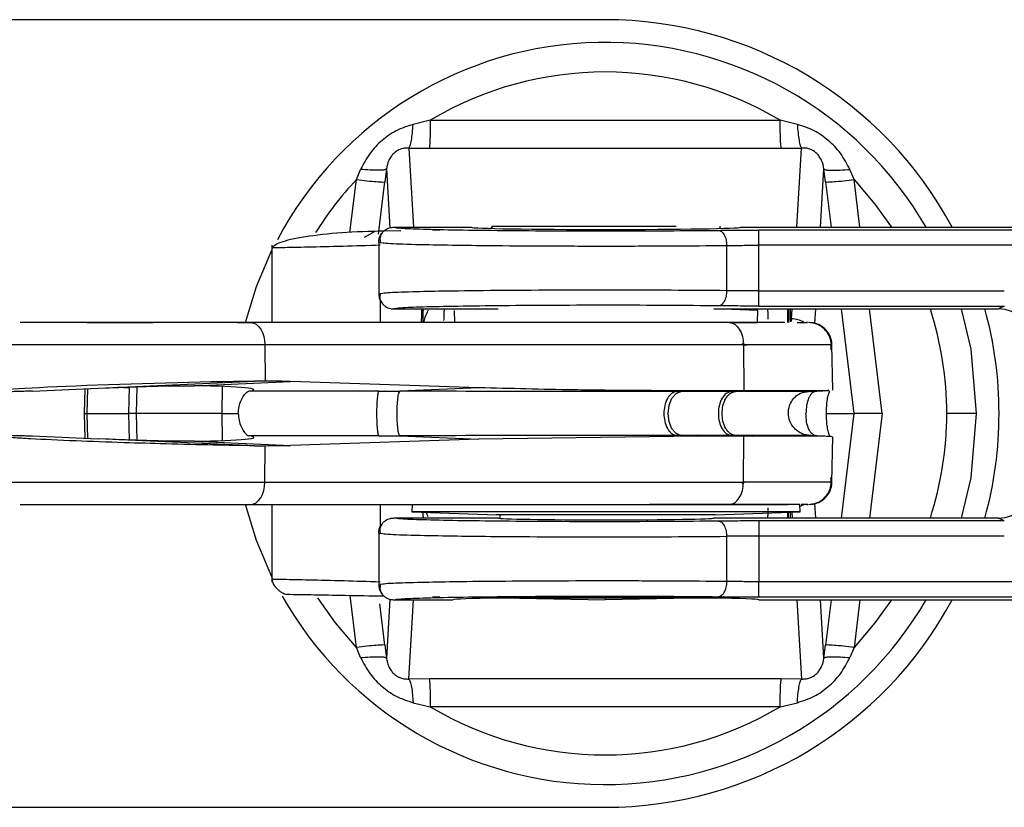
# Model space of a CAD drawing. Header units: millimetres. Extents: x 112 to 948, y 71 to 800.
# Tile 3 of 8: x 341 to 373, y 111 to 137. Entities that reach past the tile are written whole.
import ezdxf

# ---------------------------------------------------------------- set-up
doc = ezdxf.new("R2010")
doc.units = ezdxf.units.MM
doc.header["$LTSCALE"] = 5

msp = doc.modelspace()

# ---------------------------------------------------------------- linework, layer by layer
at = {"color": 7, "linetype": 'Continuous', "lineweight": 25}
for p, q in [((359.829, 136.683), (326.829, 136.683)), ((354.056, 133.365), (353.487, 133.228)), ((354.056, 133.365), (365.602, 133.365)), ((366.171, 133.228), (365.602, 133.365)), ((353.349, 132.447), (354.02, 132.438)), ((353.349, 132.447), (353.502, 129.833)), ((354.02, 132.438), (365.638, 132.438)), ((365.638, 132.438), (366.308, 132.447)), ((366.156, 129.833), (366.308, 132.447)), ((351.615, 131.404), (351.755, 131.741)), ((352.607, 131.758), (352.548, 131.731)), ((352.607, 131.758), (352.556, 131.33)), ((352.607, 131.758), (352.721, 129.812)), ((366.938, 129.833), (367.05, 131.758)), ((367.102, 131.33), (367.05, 131.758)), ((367.05, 131.758), (367.109, 131.731)), ((368.043, 131.404), (367.903, 131.741)), ((351.404, 129.658), (351.615, 131.404)), ((352.345, 129.606), (352.556, 131.33)), ((367.102, 131.33), (367.285, 129.833)), ((368.232, 129.833), (368.043, 131.404)), ((352.219, 129.69), (351.871, 129.49)), ((353.079, 129.715), (352.526, 129.705)), ((352.854, 129.833), (355.403, 129.833)), ((354.367, 129.737), (354.123, 129.733)), ((356.064, 129.833), (356.064, 129.793)), ((356.089, 129.862), (356.089, 129.793)), ((356.089, 129.862), (362.173, 129.862)), ((363.619, 129.793), (363.619, 129.862)), ((364.304, 129.833), (396.244, 129.833)), ((391.161, 129.736), (364.898, 129.736)), ((364.898, 129.236), (364.898, 129.736)), ((348.829, 129.245), (348.829, 126.683)), ((352.354, 129.34), (352.354, 127.625)), ((352.354, 129.333), (352.489, 129.32)), ((363.836, 129.229), (363.836, 127.736)), ((364.898, 127.73), (364.898, 129.236)), ((391.161, 129.236), (364.898, 129.236)), ((352.487, 127.646), (352.354, 127.633)), ((352.4, 127.529), (352.4, 127.529)), ((352.4, 127.432), (352.4, 126.683)), ((364.898, 127.73), (373.003, 127.73)), ((352.854, 127.133), (356.297, 127.133)), ((354.84, 127.083), (354.854, 126.683)), ((364.868, 127.083), (363.411, 127.133)), ((363.411, 127.133), (372.808, 127.133)), ((364.854, 126.683), (364.868, 127.083)), ((364.898, 127.23), (373.003, 127.23)), ((365.854, 126.683), (365.854, 127.133)), ((365.879, 127.133), (365.879, 126.683)), ((365.979, 126.808), (365.998, 127.133)), ((366.752, 126.656), (366.78, 127.133)), ((367.615, 127.133), (368.037, 123.683)), ((368.974, 123.683), (368.558, 127.133)), ((373.003, 127.23), (372.808, 127.133)), ((365.979, 126.808), (365.955, 126.714)), ((342.716, 126.683), (341.394, 126.683)), ((342.716, 126.683), (344.903, 126.683)), ((347.686, 126.683), (348.137, 126.683)), ((363.936, 126.683), (348.137, 126.683)), ((363.936, 126.683), (364.854, 126.683)), ((348.593, 125.946), (339.73, 125.946)), ((348.593, 125.946), (348.605, 124.751)), ((364.392, 125.946), (348.593, 125.946)), ((364.392, 125.946), (364.408, 124.433)), ((367.314, 125.946), (364.392, 125.946)), ((367.34, 124.451), (367.314, 125.946)), ((340.921, 124.424), (343.089, 124.518)), ((342.652, 124.499), (342.632, 123.683)), ((342.726, 123.683), (342.745, 124.503)), ((343.089, 124.518), (348.252, 124.748)), ((343.089, 124.518), (343.467, 124.534)), ((344.119, 124.559), (344.097, 123.683)), ((344.36, 123.683), (344.382, 124.568)), ((346.264, 124.598), (349.441, 124.74)), ((347.184, 124.576), (347.174, 123.683)), ((348.605, 124.751), (348.252, 124.748)), ((355.657, 124.533), (349.441, 124.74)), ((355.657, 124.533), (353.054, 124.417)), ((352.351, 124.418), (348.065, 124.418)), ((352.351, 124.418), (353.054, 124.417)), ((362.191, 124.408), (362.33, 124.408)), ((362.885, 124.433), (362.33, 124.408)), ((363.99, 124.408), (362.33, 124.408)), ((364.408, 124.433), (362.885, 124.433)), ((363.99, 124.408), (364.127, 124.408)), ((364.678, 124.432), (364.127, 124.408)), ((366.604, 124.412), (367.223, 124.439)), ((342.632, 123.683), (342.652, 122.867)), ((342.632, 123.683), (342.726, 123.683)), ((342.726, 123.683), (344.097, 123.683)), ((342.745, 122.862), (342.726, 123.683)), ((344.097, 123.683), (344.119, 122.806)), ((344.36, 123.683), (344.097, 123.683)), ((347.174, 123.683), (344.36, 123.683)), ((344.382, 122.797), (344.36, 123.683)), ((347.174, 123.683), (347.718, 123.683)), ((347.174, 123.683), (347.184, 122.789)), ((367.124, 123.683), (368.037, 123.683)), ((368.037, 123.683), (367.615, 120.233)), ((368.974, 123.683), (368.558, 120.233)), ((372.079, 123.683), (371.102, 123.683)), ((340.921, 122.942), (343.089, 122.848)), ((352.351, 122.948), (348.065, 122.948)), ((352.351, 122.948), (353.054, 122.948)), ((353.054, 122.948), (355.657, 122.832)), ((362.885, 122.933), (355.657, 122.832)), ((362.33, 122.958), (362.191, 122.958)), ((362.33, 122.958), (362.885, 122.933)), ((363.99, 122.958), (362.33, 122.958)), ((364.408, 122.933), (362.885, 122.933)), ((364.127, 122.958), (363.99, 122.958)), ((364.127, 122.958), (364.678, 122.933)), ((364.392, 121.42), (364.408, 122.933)), ((364.678, 122.933), (364.408, 122.933)), ((367.244, 122.925), (366.604, 122.954)), ((367.314, 121.42), (367.34, 122.914)), ((348.252, 122.617), (343.089, 122.848)), ((343.467, 122.831), (343.089, 122.848)), ((346.264, 122.767), (349.441, 122.625)), ((348.252, 122.617), (348.605, 122.615)), ((348.593, 121.42), (348.605, 122.615)), ((348.605, 122.615), (349.441, 122.625)), ((355.657, 122.832), (349.441, 122.625)), ((339.73, 121.42), (348.593, 121.42)), ((348.593, 121.42), (364.392, 121.42)), ((367.314, 121.42), (364.392, 121.42)), ((366.036, 121.419), (365.964, 121.42)), ((341.394, 120.683), (342.716, 120.683)), ((342.716, 120.683), (344.903, 120.683)), ((347.686, 120.683), (348.406, 120.683)), ((348.137, 120.683), (363.936, 120.683)), ((348.829, 120.683), (348.829, 118.12)), ((352.4, 120.683), (352.4, 119.905)), ((353.454, 120.683), (353.445, 120.433)), ((366.254, 120.683), (361.295, 120.683)), ((366.263, 120.433), (366.254, 120.683)), ((366.78, 120.233), (366.752, 120.71)), ((353.445, 120.433), (356.245, 120.333)), ((361.297, 120.433), (353.445, 120.433)), ((353.92, 120.416), (353.977, 120.282)), ((360.666, 120.333), (356.245, 120.333)), ((356.354, 120.333), (356.354, 120.222)), ((363.463, 120.333), (360.666, 120.333)), ((366.263, 120.433), (361.297, 120.433)), ((363.463, 120.333), (366.263, 120.433)), ((365.854, 120.233), (365.854, 120.418)), ((365.879, 120.233), (365.879, 120.419)), ((365.987, 120.423), (365.998, 120.233)), ((356.304, 120.233), (352.854, 120.233)), ((363.354, 120.222), (363.354, 120.233)), ((372.808, 120.233), (363.404, 120.233)), ((373.003, 120.136), (364.898, 120.136)), ((373.003, 120.136), (372.808, 120.233)), ((352.354, 119.74), (352.354, 118.025)), ((352.354, 119.733), (352.488, 119.72)), ((352.354, 119.733), (352.411, 119.728)), ((363.836, 119.629), (363.836, 118.136)), ((364.898, 119.636), (364.898, 118.13)), ((373.003, 119.636), (364.898, 119.636)), ((352.489, 118.046), (352.354, 118.033)), ((364.898, 117.63), (364.898, 118.13)), ((391.161, 118.13), (364.898, 118.13)), ((351.615, 115.962), (351.407, 117.68)), ((352.556, 116.036), (352.389, 117.404)), ((352.721, 117.553), (352.607, 115.607)), ((352.854, 117.533), (354.804, 117.533)), ((353.349, 114.918), (353.502, 117.533)), ((354.124, 117.632), (354.367, 117.628)), ((363.978, 117.582), (355.729, 117.582)), ((357.003, 117.582), (359.829, 117.533)), ((359.829, 117.582), (359.829, 117.533)), ((362.655, 117.582), (359.829, 117.533)), ((364.898, 117.63), (391.161, 117.63)), ((364.903, 117.533), (405.854, 117.533)), ((366.156, 117.533), (366.308, 114.918)), ((367.05, 115.607), (366.938, 117.533)), ((367.285, 117.533), (367.102, 116.036)), ((368.232, 117.533), (368.043, 115.962)), ((352.556, 116.036), (352.607, 115.607)), ((367.05, 115.607), (367.102, 116.036)), ((351.755, 115.625), (351.615, 115.962)), ((368.043, 115.962), (367.903, 115.625)), ((352.548, 115.634), (352.607, 115.607)), ((367.05, 115.607), (367.11, 115.635)), ((354.02, 114.928), (353.349, 114.918)), ((365.638, 114.928), (354.02, 114.928)), ((366.308, 114.918), (365.638, 114.928)), ((353.487, 114.137), (354.056, 114)), ((365.602, 114), (366.171, 114.137)), ((365.602, 114), (354.056, 114)), ((326.829, 110.683), (359.829, 110.683))]:
    msp.add_line(p, q, dxfattribs=at)
at = {"color": 7, "linetype": 'Continuous', "lineweight": 25, "flags": 128}
for points in [[(368.043, 131.404), (368.734, 130.596), (369.277, 129.833)], [(347.952, 126.683), (348.318, 127.872), (348.829, 129.074)], [(371.583, 127.133), (371.893, 125.81), (372.079, 123.683)], [(348.137, 126.683), (348.225, 126.669), (348.309, 126.627), (348.388, 126.559), (348.456, 126.468), (348.513, 126.356), (348.556, 126.229), (348.583, 126.09), (348.593, 125.946)], [(363.936, 126.683), (364.024, 126.669), (364.108, 126.627), (364.187, 126.559), (364.255, 126.468), (364.312, 126.356), (364.355, 126.229), (364.382, 126.09), (364.392, 125.946)], [(362.33, 122.958), (362.166, 123.02), (362.028, 123.179), (361.936, 123.411), (361.904, 123.683), (361.936, 123.954), (362.028, 124.187), (362.166, 124.345), (362.33, 124.408)], [(372.079, 123.683), (371.893, 121.556), (371.583, 120.233)], [(348.137, 120.683), (348.225, 120.697), (348.309, 120.739), (348.388, 120.806), (348.456, 120.898), (348.513, 121.009), (348.556, 121.137), (348.583, 121.275), (348.593, 121.42)], [(363.936, 120.683), (364.024, 120.697), (364.108, 120.739), (364.187, 120.806), (364.255, 120.898), (364.312, 121.009), (364.355, 121.137), (364.382, 121.275), (364.392, 121.42)], [(348.829, 118.292), (348.318, 119.493), (347.952, 120.683)], [(366.256, 120.611), (366.366, 120.665), (366.377, 120.671)], [(363.836, 118.136), (363.831, 118.04), (363.815, 117.947), (363.79, 117.861), (363.757, 117.785), (363.717, 117.723), (363.672, 117.677), (363.622, 117.647), (363.571, 117.636)], [(351.615, 115.962), (350.924, 116.77), (350.337, 117.601)], [(369.277, 117.533), (368.734, 116.77), (368.043, 115.962)]]:
    msp.add_lwpolyline(points, dxfattribs=at)
at = {"color": 7, "linetype": 'Continuous', "lineweight": 25}
for centre, radius, start, end in [((359.829, 123.683), 13, 28.2342, 90), ((359.829, 123.683), 12.25, 30.1351, 152.0687), ((359.829, 123.683), 11.273, 59.195, 120.805), ((359.829, 123.683), 11.273, 136.7734, 148.0181), ((359.829, 123.683), 11.273, 0, 17.8204), ((359.829, 123.683), 13, 344.6102, 15.3898), ((365.979, 126.05), 0.757, 57.7765, 89.9433), ((359.829, 123.683), 11.273, 342.1796, 0), ((352.55, 117.757), 0.0996, 196.1319, 256.1333), ((359.829, 123.683), 12.25, 209.4825, 329.8649), ((359.829, 123.683), 13, 270, 331.7658), ((359.829, 123.683), 11.273, 239.195, 300.805)]:
    msp.add_arc(centre, radius, start, end, dxfattribs=at)
for centre, major_axis, ratio, start_param, end_param in [((359.854, 129.834), (4.451, 0), 0.017458, 3.159049, 6.265729), ((345.238, 124.565), (5.535, 0.151), 0.021699, 0.994289, 3.237028), ((341.908, 124.453), (2.988, -0.039), 0.048462, 0.739268, 0.917246), ((345.244, 124.453), (2.988, 0.015), 0.049935, 5.946691, 7.505599), ((359.851, 124.163), (7.492, 0.164), 0.028563, 0.870095, 0.916296), ((345.244, 122.912), (2.988, -0.015), 0.049935, 5.060771, 6.61968), ((359.854, 120.233), (3.55, 0), 0.017455, 3.141593, 6.283185), ((359.854, 117.531), (5.05, 0), 0.017458, 0.017456, 3.124137)]:
    msp.add_ellipse(centre, major_axis=major_axis, ratio=ratio, start_param=start_param, end_param=end_param, dxfattribs=at)
at = {"color": 7, "linetype": 'Continuous', "lineweight": 25, "extrusion": (2.20242e-09, 1.10088e-09, 1)}
msp.add_ellipse((372.808, 126.033), major_axis=(-0.985, -0.492, 0), ratio=0.999239, start_param=2.678371, end_param=4.248559, dxfattribs=at)
at = {"color": 7, "linetype": 'Continuous', "lineweight": 25, "extrusion": (2.20224e-09, -1.10078e-09, 1)}
msp.add_ellipse((372.808, 121.333), major_axis=(0.985, -0.492, 0), ratio=0.999239, start_param=5.176219, end_param=6.746407, dxfattribs=at)
at = {"color": 7, "linetype": 'Continuous', "lineweight": 25}
for points, knots in [([(354.056, 133.365), (354.054, 133.257), (354.052, 133.033), (354.043, 132.742), (354.032, 132.522), (354.024, 132.465), (354.02, 132.438)], [0, 0, 0, 0, 0.2427126, 0.5, 0.7572874, 1, 1, 1, 1]), ([(365.638, 132.438), (365.634, 132.465), (365.625, 132.522), (365.614, 132.742), (365.606, 133.033), (365.603, 133.257), (365.602, 133.365)], [0, 0, 0, 0, 0.242713, 0.5, 0.757287, 1, 1, 1, 1]), ([(353.487, 133.228), (353.297, 133.166), (352.93, 133.047), (352.451, 132.706), (352.035, 132.283), (351.85, 131.925), (351.755, 131.741)], [0, 0, 0, 0, 0.25292, 0.489628, 0.737388, 1, 1, 1, 1]), ([(353.349, 132.447), (353.363, 132.47), (353.393, 132.517), (353.433, 132.695), (353.467, 132.936), (353.48, 133.132), (353.487, 133.228)], [0, 0, 0, 0, 0.239026, 0.492845, 0.750491, 1, 1, 1, 1]), ([(367.903, 131.741), (367.807, 131.925), (367.623, 132.282), (367.207, 132.705), (366.729, 133.046), (366.362, 133.166), (366.171, 133.228)], [0, 0, 0, 0, 0.26274, 0.509611, 0.7458, 1, 1, 1, 1]), ([(366.171, 133.228), (366.178, 133.132), (366.191, 132.936), (366.225, 132.695), (366.265, 132.517), (366.294, 132.47), (366.308, 132.447)], [0, 0, 0, 0, 0.249511, 0.50716, 0.760982, 1, 1, 1, 1]), ([(353.349, 132.447), (353.297, 132.447), (353.205, 132.447), (353.071, 132.412), (352.951, 132.354), (352.843, 132.269), (352.752, 132.162), (352.654, 131.997), (352.626, 131.854), (352.607, 131.758)], [0, 0, 0, 0, 0.140528, 0.244243, 0.361293, 0.475908, 0.589777, 0.72673, 1, 1, 1, 1]), ([(367.05, 131.758), (367.031, 131.854), (367.003, 131.997), (366.905, 132.162), (366.815, 132.268), (366.706, 132.354), (366.581, 132.414), (366.446, 132.448), (366.355, 132.447), (366.308, 132.447)], [0, 0, 0, 0, 0.273254, 0.410228, 0.524061, 0.638703, 0.755707, 0.875232, 1, 1, 1, 1]), ([(352.548, 131.731), (352.544, 131.729), (352.518, 131.715), (352.356, 131.708), (352.085, 131.712), (351.862, 131.732), (351.755, 131.741)], [0, 0, 0, 0, 0.049684, 0.375892, 0.698901, 1, 1, 1, 1]), ([(367.109, 131.731), (367.112, 131.729), (367.138, 131.716), (367.298, 131.708), (367.569, 131.712), (367.794, 131.731), (367.903, 131.741)], [0, 0, 0, 0, 0.047262, 0.371275, 0.695274, 1, 1, 1, 1]), ([(351.615, 131.404), (351.732, 131.39), (351.977, 131.362), (352.288, 131.334), (352.505, 131.32), (352.539, 131.327), (352.556, 131.33)], [0, 0, 0, 0, 0.241174, 0.5, 0.758826, 1, 1, 1, 1]), ([(367.102, 131.33), (367.118, 131.327), (367.152, 131.32), (367.37, 131.334), (367.681, 131.362), (367.925, 131.39), (368.043, 131.404)], [0, 0, 0, 0, 0.2411737, 0.5000001, 0.7588264, 1, 1, 1, 1]), ([(352.526, 129.705), (352.048, 129.691), (351.075, 129.661), (349.858, 129.519), (348.992, 129.326), (348.883, 129.201), (348.829, 129.139)], [0, 0, 0, 0, 0.238632, 0.486351, 0.741424, 1, 1, 1, 1]), ([(352.354, 129.333), (352.357, 129.376), (352.364, 129.463), (352.415, 129.582), (352.486, 129.678), (352.59, 129.766), (352.716, 129.823), (352.814, 129.83), (352.854, 129.833)], [0, 0, 0, 0, 0.16711, 0.331356, 0.4858, 0.625228, 0.848559, 1, 1, 1, 1]), ([(352.854, 129.833), (352.901, 129.822), (352.996, 129.8), (353.754, 129.77), (354.908, 129.744), (356.42, 129.724), (358.173, 129.712), (360.04, 129.709), (361.914, 129.714), (363.018, 129.724), (363.571, 129.729)], [0, 0, 0, 0, 0.125001, 0.250001, 0.375001, 0.500001, 0.625001, 0.75, 0.875, 1, 1, 1, 1]), ([(363.571, 129.729), (363.779, 129.731), (364.194, 129.735), (364.664, 129.735), (364.898, 129.736)], [0, 0, 0, 0, 0.499999, 1, 1, 1, 1]), ([(363.571, 129.729), (363.604, 129.722), (363.655, 129.71), (363.716, 129.647), (363.759, 129.583), (363.793, 129.503), (363.826, 129.387), (363.832, 129.291), (363.836, 129.229)], [0, 0, 0, 0, 0.23966, 0.368491, 0.5, 0.631509, 0.76034, 1, 1, 1, 1]), ([(352.479, 129.664), (352.442, 129.608), (352.369, 129.495), (352.399, 129.373), (352.414, 129.312)], [0, 0, 0, 0, 0.500283, 1, 1, 1, 1]), ([(352.4, 129.237), (351.982, 129.224), (351.091, 129.194), (349.923, 129.168), (349.113, 129.153), (348.759, 129.148), (348.845, 129.149), (348.852, 129.149)], [0, 0, 0, 0, 0.209961, 0.447146, 0.711502, 0.974402, 1, 1, 1, 1]), ([(352.489, 129.32), (352.547, 129.311), (352.682, 129.291), (353.608, 129.264), (354.842, 129.241), (356.321, 129.223), (358.051, 129.213), (360.048, 129.21), (362.056, 129.214), (363.243, 129.224), (363.836, 129.229)], [0, 0, 0, 0, 0.106978, 0.24895, 0.370789, 0.472444, 0.603846, 0.735569, 0.867623, 1, 1, 1, 1]), ([(363.836, 129.229), (364.005, 129.231), (364.338, 129.235), (364.713, 129.235), (364.898, 129.236)], [0, 0, 0, 0, 0.50671, 1, 1, 1, 1]), ([(363.836, 127.736), (363.239, 127.741), (362.045, 127.751), (360.047, 127.756), (358.067, 127.753), (356.192, 127.741), (354.665, 127.723), (353.482, 127.699), (352.665, 127.673), (352.541, 127.654), (352.487, 127.646)], [0, 0, 0, 0, 0.1331597, 0.266031, 0.3939031, 0.5252354, 0.6606456, 0.7655663, 0.8964142, 1, 1, 1, 1]), ([(363.836, 127.736), (363.832, 127.674), (363.826, 127.578), (363.793, 127.463), (363.759, 127.383), (363.716, 127.318), (363.655, 127.255), (363.604, 127.244), (363.571, 127.236)], [0, 0, 0, 0, 0.239659, 0.36849, 0.499999, 0.631508, 0.76034, 1, 1, 1, 1]), ([(364.898, 127.73), (364.713, 127.73), (364.338, 127.731), (364.005, 127.734), (363.836, 127.736)], [0, 0, 0, 0, 0.493353, 1, 1, 1, 1]), ([(352.354, 127.633), (352.357, 127.589), (352.364, 127.502), (352.415, 127.384), (352.486, 127.287), (352.591, 127.2), (352.716, 127.142), (352.814, 127.136), (352.854, 127.133)], [0, 0, 0, 0, 0.16716, 0.331447, 0.485916, 0.62535, 0.848645, 1, 1, 1, 1]), ([(352.413, 127.653), (352.398, 127.592), (352.369, 127.47), (352.442, 127.357), (352.479, 127.301)], [0, 0, 0, 0, 0.499688, 1, 1, 1, 1]), ([(363.571, 127.236), (363.018, 127.241), (361.913, 127.252), (360.04, 127.256), (358.173, 127.253), (356.42, 127.241), (354.908, 127.221), (353.754, 127.196), (352.996, 127.165), (352.901, 127.144), (352.854, 127.133)], [0, 0, 0, 0, 0.125019, 0.250012, 0.375005, 0.500005, 0.62501, 0.750011, 0.875005, 1, 1, 1, 1]), ([(353.764, 127.133), (353.764, 127.126), (353.762, 127.001), (353.759, 126.844), (353.757, 126.714), (353.756, 126.683)], [0, 0, 0, 0, 0.04146, 0.769749, 1, 1, 1, 1]), ([(353.815, 127.133), (353.814, 127.088), (353.812, 126.962), (353.809, 126.808), (353.807, 126.714), (353.806, 126.683)], [0, 0, 0, 0, 0.2729643, 0.758714, 1, 1, 1, 1]), ([(353.979, 127.092), (353.942, 127.012), (353.878, 126.877), (353.843, 126.734), (353.829, 126.676)], [0, 0, 0, 0, 0.591752, 1, 1, 1, 1]), ([(354.509, 127.133), (354.509, 127.126), (354.507, 127.065), (354.504, 126.97), (354.499, 126.834), (354.497, 126.782), (354.496, 126.751)], [0, 0, 0, 0, 0.03997, 0.334255, 0.610828, 1, 1, 1, 1]), ([(364.898, 127.23), (364.664, 127.23), (364.194, 127.231), (363.779, 127.234), (363.571, 127.236)], [0, 0, 0, 0, 0.5, 1, 1, 1, 1]), ([(365.21, 126.799), (365.209, 126.828), (365.207, 126.894), (365.203, 127.008), (365.2, 127.099), (365.199, 127.133)], [0, 0, 0, 0, 0.344699, 0.755171, 1, 1, 1, 1]), ([(365.951, 126.704), (365.949, 126.799), (365.947, 126.934), (365.944, 127.088), (365.944, 127.133)], [0, 0, 0, 0, 0.713548, 1, 1, 1, 1]), ([(348.137, 126.683), (347.749, 126.683), (346.975, 126.683), (345.605, 126.683), (344.222, 126.683), (342.92, 126.683), (341.808, 126.683), (340.994, 126.683), (340.53, 126.683), (340.524, 126.683), (340.522, 126.683)], [0, 0, 0, 0, 0.129842, 0.259683, 0.389525, 0.519367, 0.649208, 0.77905, 0.908892, 1, 1, 1, 1]), ([(365.76, 126.683), (365.693, 126.683), (365.354, 126.683), (364.567, 126.683), (363.936, 126.683)], [0, 0, 0, 0, 0.197291, 1, 1, 1, 1]), ([(366.17, 126.683), (366.301, 126.683), (366.575, 126.683), (366.499, 126.683), (366.459, 126.683)], [0, 0, 0, 0, 0.476596, 1, 1, 1, 1]), ([(367.278, 125.8), (367.284, 125.873), (367.299, 126.027), (367.227, 126.264), (367.071, 126.486), (366.829, 126.651), (366.633, 126.672), (366.539, 126.683)], [0, 0, 0, 0, 0.167713, 0.354457, 0.552523, 0.784913, 1, 1, 1, 1]), ([(367.31, 125.959), (367.307, 126.011), (367.299, 126.13), (367.224, 126.307), (367.097, 126.475), (366.928, 126.599), (366.744, 126.671), (366.62, 126.679), (366.564, 126.683)], [0, 0, 0, 0, 0.134029, 0.310505, 0.493938, 0.67737, 0.853847, 1, 1, 1, 1]), ([(364.347, 125.989), (364.377, 125.971), (364.436, 125.935), (364.489, 125.944), (364.515, 125.949)], [0, 0, 0, 0, 0.511323, 1, 1, 1, 1]), ([(366.351, 125.946), (366.239, 125.946), (366.015, 125.946), (365.981, 125.946), (365.964, 125.946)], [0, 0, 0, 0, 0.5, 1, 1, 1, 1]), ([(343.467, 124.534), (343.743, 124.545), (344.308, 124.568), (345.31, 124.598), (345.95, 124.598), (346.264, 124.598)], [0, 0, 0, 0, 0.32761, 0.670504, 1, 1, 1, 1]), ([(349.441, 124.74), (349.316, 124.743), (349.037, 124.75), (348.759, 124.751), (348.605, 124.751)], [0, 0, 0, 0, 0.449909, 1, 1, 1, 1]), ([(362.885, 124.433), (362.202, 124.434), (360.837, 124.437), (358.428, 124.46), (356.701, 124.506), (355.657, 124.533)], [0, 0, 0, 0, 0.283271, 0.566542, 1, 1, 1, 1]), ([(340.921, 124.424), (340.848, 124.421), (340.703, 124.415), (340.445, 124.407), (340.194, 124.402), (339.975, 124.399), (339.813, 124.398), (339.745, 124.4), (339.732, 124.402), (339.729, 124.403)], [0, 0, 0, 0, 0.16018, 0.32037, 0.480307, 0.639897, 0.799286, 0.958709, 1, 1, 1, 1]), ([(347.718, 123.683), (347.724, 123.76), (347.736, 123.914), (347.806, 124.121), (347.899, 124.291), (347.993, 124.394), (348.045, 124.411), (348.065, 124.418)], [0, 0, 0, 0, 0.200079, 0.3996264, 0.612773, 0.8459562, 1, 1, 1, 1]), ([(353.054, 122.948), (353.041, 122.963), (353.022, 122.985), (352.999, 123.086), (352.979, 123.214), (352.963, 123.416), (352.956, 123.683), (352.963, 123.949), (352.979, 124.15), (352.999, 124.279), (353.022, 124.38), (353.041, 124.402), (353.054, 124.417)], [0, 0, 0, 0, 0.125092, 0.19091, 0.257089, 0.384796, 0.500467, 0.615001, 0.742036, 0.808153, 0.874112, 1, 1, 1, 1]), ([(362.191, 124.408), (360.805, 124.409), (358.009, 124.41), (354.715, 124.415), (353.054, 124.417)], [0, 0, 0, 0, 0.495707, 1, 1, 1, 1]), ([(362.191, 124.408), (362.134, 124.395), (362.048, 124.374), (361.947, 124.276), (361.859, 124.149), (361.784, 123.948), (361.756, 123.683), (361.784, 123.417), (361.859, 123.217), (361.947, 123.09), (362.048, 122.991), (362.134, 122.971), (362.191, 122.958)], [0, 0, 0, 0, 0.125187, 0.191059, 0.257257, 0.384796, 0.499997, 0.615206, 0.742749, 0.808947, 0.874818, 1, 1, 1, 1]), ([(364.127, 122.958), (364.069, 122.971), (363.98, 122.992), (363.876, 123.09), (363.785, 123.217), (363.708, 123.417), (363.678, 123.683), (363.708, 123.948), (363.785, 124.149), (363.876, 124.276), (363.98, 124.374), (364.069, 124.394), (364.127, 124.408)], [0, 0, 0, 0, 0.125186, 0.191058, 0.257257, 0.384798, 0.5, 0.615202, 0.742743, 0.808942, 0.874814, 1, 1, 1, 1]), ([(366.477, 124.411), (366.394, 124.41), (366.194, 124.408), (365.394, 124.407), (364.549, 124.408), (364.127, 124.408)], [0, 0, 0, 0, 0.261917, 0.632025, 1, 1, 1, 1]), ([(367.223, 124.443), (367.209, 124.441), (367.14, 124.433), (366.369, 124.431), (365.231, 124.432), (364.678, 124.432)], [0, 0, 0, 0, 0.106866, 0.565324, 1, 1, 1, 1]), ([(366.612, 122.953), (366.516, 122.966), (366.37, 122.985), (366.197, 123.084), (366.045, 123.213), (365.915, 123.418), (365.86, 123.688), (365.9, 123.957), (366.019, 124.16), (366.159, 124.286), (366.319, 124.383), (366.454, 124.4), (366.543, 124.411)], [0, 0, 0, 0, 0.125139, 0.190944, 0.257094, 0.384685, 0.500226, 0.615758, 0.743268, 0.809351, 0.87507, 1, 1, 1, 1]), ([(366.76, 124.407), (366.723, 124.396), (366.667, 124.378), (366.593, 124.286), (366.529, 124.165), (366.467, 123.964), (366.459, 123.779), (366.455, 123.683)], [0, 0, 0, 0, 0.2412454, 0.3779109, 0.5131303, 0.748212, 1, 1, 1, 1]), ([(366.604, 124.413), (366.608, 124.413), (366.621, 124.412), (366.534, 124.411), (366.477, 124.411)], [0, 0, 0, 0, 0.34604, 1, 1, 1, 1]), ([(367.244, 124.407), (367.232, 124.396), (367.207, 124.375), (367.167, 124.239), (367.136, 124.045), (367.123, 123.848), (367.123, 123.725), (367.124, 123.683)], [0, 0, 0, 0, 0.226182, 0.452714, 0.671902, 0.888082, 1, 1, 1, 1]), ([(347.718, 123.683), (347.724, 123.606), (347.736, 123.452), (347.806, 123.244), (347.899, 123.075), (347.993, 122.972), (348.045, 122.955), (348.065, 122.948)], [0, 0, 0, 0, 0.200079, 0.399626, 0.612773, 0.845956, 1, 1, 1, 1]), ([(366.76, 122.958), (366.721, 122.971), (366.644, 122.997), (366.54, 123.164), (366.466, 123.401), (366.459, 123.589), (366.455, 123.683)], [0, 0, 0, 0, 0.259443, 0.507583, 0.753785, 1, 1, 1, 1]), ([(367.124, 123.683), (367.124, 123.602), (367.125, 123.439), (367.15, 123.224), (367.184, 123.06), (367.218, 122.975), (367.237, 122.963), (367.244, 122.958)], [0, 0, 0, 0, 0.215573, 0.431142, 0.646845, 0.863668, 1, 1, 1, 1]), ([(368.974, 123.683), (368.852, 123.683), (368.608, 123.683), (368.299, 123.683), (368.085, 123.683), (368.052, 123.683), (368.037, 123.683)], [0, 0, 0, 0, 0.249918, 0.499941, 0.760854, 1, 1, 1, 1]), ([(339.729, 122.963), (339.741, 122.964), (339.765, 122.966), (339.872, 122.967), (340.011, 122.966), (340.18, 122.964), (340.369, 122.96), (340.565, 122.955), (340.757, 122.948), (340.867, 122.944), (340.921, 122.942)], [0, 0, 0, 0, 0.132852, 0.265504, 0.386657, 0.507417, 0.631466, 0.755231, 0.877677, 1, 1, 1, 1]), ([(348.252, 122.617), (347.811, 122.624), (346.899, 122.638), (345.393, 122.675), (343.827, 122.722), (342.229, 122.779), (341.001, 122.836), (340.168, 122.889), (339.74, 122.925), (339.746, 122.944), (339.749, 122.951)], [0, 0, 0, 0, 0.126405, 0.261235, 0.377712, 0.522522, 0.692301, 0.783625, 0.921291, 1, 1, 1, 1]), ([(362.191, 122.958), (360.805, 122.957), (358.009, 122.955), (354.715, 122.951), (353.054, 122.948)], [0, 0, 0, 0, 0.495706, 1, 1, 1, 1]), ([(366.591, 122.953), (366.481, 122.955), (366.258, 122.958), (365.398, 122.959), (364.55, 122.958), (364.127, 122.958)], [0, 0, 0, 0, 0.328344, 0.665125, 1, 1, 1, 1]), ([(367.318, 122.915), (367.304, 122.919), (367.272, 122.928), (366.764, 122.933), (365.905, 122.935), (365.088, 122.934), (364.678, 122.933)], [0, 0, 0, 0, 0.204218, 0.480016, 0.738862, 1, 1, 1, 1]), ([(366.604, 122.952), (366.614, 122.953), (366.626, 122.953), (366.596, 122.953), (366.591, 122.953)], [0, 0, 0, 0, 0.822642, 1, 1, 1, 1]), ([(346.264, 122.767), (345.952, 122.767), (345.316, 122.768), (344.314, 122.797), (343.747, 122.82), (343.467, 122.831)], [0, 0, 0, 0, 0.327687, 0.668191, 1, 1, 1, 1]), ([(366.539, 120.683), (366.619, 120.69), (366.783, 120.705), (367.009, 120.83), (367.193, 121.032), (367.298, 121.293), (367.284, 121.478), (367.278, 121.566)], [0, 0, 0, 0, 0.181292, 0.376827, 0.576312, 0.80048, 1, 1, 1, 1]), ([(364.515, 121.414), (364.49, 121.417), (364.437, 121.425), (364.379, 121.384), (364.349, 121.363)], [0, 0, 0, 0, 0.487992, 1, 1, 1, 1]), ([(366.564, 120.683), (366.62, 120.686), (366.744, 120.695), (366.928, 120.766), (367.097, 120.89), (367.224, 121.058), (367.299, 121.236), (367.307, 121.355), (367.31, 121.406)], [0, 0, 0, 0, 0.146153, 0.32263, 0.506062, 0.689495, 0.865971, 1, 1, 1, 1]), ([(340.522, 120.683), (340.524, 120.683), (340.53, 120.683), (340.994, 120.683), (341.808, 120.683), (342.92, 120.683), (344.222, 120.683), (345.605, 120.683), (346.975, 120.683), (347.749, 120.683), (348.137, 120.683)], [0, 0, 0, 0, 0.091108, 0.22095, 0.350792, 0.480633, 0.610475, 0.740317, 0.870158, 1, 1, 1, 1]), ([(363.936, 120.683), (364.56, 120.683), (365.405, 120.683), (365.763, 120.683), (365.857, 120.683)], [0, 0, 0, 0, 0.737651, 1, 1, 1, 1]), ([(366.459, 120.683), (366.506, 120.683), (366.579, 120.683), (366.37, 120.683), (366.295, 120.683)], [0, 0, 0, 0, 0.645699, 1, 1, 1, 1]), ([(353.811, 120.42), (353.811, 120.405), (353.812, 120.347), (353.814, 120.282), (353.815, 120.233)], [0, 0, 0, 0, 0.250865, 1, 1, 1, 1]), ([(365.199, 120.233), (365.2, 120.267), (365.203, 120.357), (365.207, 120.472), (365.209, 120.537), (365.21, 120.567)], [0, 0, 0, 0, 0.2448293, 0.6553013, 1, 1, 1, 1]), ([(365.944, 120.233), (365.944, 120.278), (365.946, 120.345), (365.947, 120.403), (365.947, 120.422)], [0, 0, 0, 0, 0.674951, 1, 1, 1, 1]), ([(352.354, 119.733), (352.357, 119.776), (352.364, 119.863), (352.415, 119.982), (352.486, 120.079), (352.591, 120.166), (352.716, 120.223), (352.814, 120.23), (352.854, 120.233)], [0, 0, 0, 0, 0.167158, 0.331442, 0.485909, 0.625344, 0.848641, 1, 1, 1, 1]), ([(352.479, 120.065), (352.442, 120.008), (352.369, 119.895), (352.398, 119.773), (352.413, 119.712)], [0, 0, 0, 0, 0.500319, 1, 1, 1, 1]), ([(363.571, 120.129), (363.018, 120.124), (361.913, 120.114), (360.04, 120.109), (358.173, 120.112), (356.42, 120.124), (354.908, 120.144), (353.754, 120.17), (352.996, 120.2), (352.901, 120.222), (352.854, 120.233)], [0, 0, 0, 0, 0.125006, 0.25, 0.374997, 0.500001, 0.625007, 0.750006, 0.875002, 1, 1, 1, 1]), ([(364.898, 120.136), (364.664, 120.135), (364.194, 120.135), (363.779, 120.131), (363.571, 120.129)], [0, 0, 0, 0, 0.5000003, 1, 1, 1, 1]), ([(363.571, 120.129), (363.604, 120.122), (363.655, 120.11), (363.716, 120.047), (363.759, 119.983), (363.793, 119.903), (363.826, 119.787), (363.832, 119.691), (363.836, 119.629)], [0, 0, 0, 0, 0.23966, 0.368492, 0.500001, 0.63151, 0.760341, 1, 1, 1, 1]), ([(352.488, 119.72), (352.546, 119.711), (352.68, 119.691), (353.604, 119.664), (354.834, 119.641), (356.31, 119.623), (358.041, 119.613), (360.041, 119.61), (362.053, 119.614), (363.241, 119.624), (363.836, 119.629)], [0, 0, 0, 0, 0.106973, 0.248665, 0.370256, 0.471697, 0.603299, 0.735215, 0.867449, 1, 1, 1, 1]), ([(364.898, 119.636), (364.713, 119.635), (364.338, 119.635), (364.005, 119.631), (363.836, 119.629)], [0, 0, 0, 0, 0.493312, 1, 1, 1, 1]), ([(348.852, 118.216), (348.844, 118.216), (348.762, 118.218), (349.128, 118.212), (349.979, 118.196), (351.123, 118.171), (351.992, 118.142), (352.4, 118.128)], [0, 0, 0, 0, 0.028791, 0.310225, 0.56594, 0.79588, 1, 1, 1, 1]), ([(348.829, 118.227), (348.837, 118.167), (348.851, 118.062), (348.952, 117.929), (349.046, 117.849), (349.079, 117.824), (349.105, 117.806), (349.123, 117.794), (349.14, 117.784), (349.162, 117.77), (349.188, 117.756), (349.223, 117.737), (349.266, 117.717), (349.31, 117.717), (349.353, 117.716), (349.535, 117.712), (349.54, 117.712)], [0, 0, 0, 0, 0.1453662, 0.2581173, 0.2780823, 0.2944766, 0.3015516, 0.3081004, 0.3144089, 0.3208367, 0.335462, 0.3545367, 0.4115597, 0.6227215, 0.9902974, 1, 1, 1, 1]), ([(352.354, 118.033), (352.357, 117.989), (352.364, 117.902), (352.415, 117.784), (352.486, 117.687), (352.59, 117.6), (352.716, 117.542), (352.814, 117.536), (352.854, 117.533)], [0, 0, 0, 0, 0.167108, 0.331352, 0.485794, 0.625222, 0.848555, 1, 1, 1, 1]), ([(352.414, 118.054), (352.399, 117.992), (352.369, 117.87), (352.442, 117.757), (352.479, 117.701)], [0, 0, 0, 0, 0.499715, 1, 1, 1, 1]), ([(363.836, 118.136), (363.243, 118.141), (362.057, 118.151), (360.075, 118.156), (358.116, 118.153), (356.262, 118.141), (354.73, 118.124), (353.522, 118.1), (352.674, 118.074), (352.546, 118.055), (352.489, 118.046)], [0, 0, 0, 0, 0.1323783, 0.2644304, 0.3908178, 0.5202961, 0.6536437, 0.7604094, 0.8935651, 1, 1, 1, 1]), ([(364.898, 118.13), (364.713, 118.13), (364.338, 118.131), (364.005, 118.134), (363.836, 118.136)], [0, 0, 0, 0, 0.49329, 1, 1, 1, 1]), ([(349.54, 117.712), (349.544, 117.712), (349.623, 117.711), (350.191, 117.701), (351.187, 117.684), (352.079, 117.668), (352.526, 117.66)], [0, 0, 0, 0, 0.019444, 0.346038, 0.672792, 1, 1, 1, 1]), ([(352.854, 117.533), (352.901, 117.544), (352.996, 117.565), (353.754, 117.596), (354.908, 117.621), (356.42, 117.641), (358.173, 117.653), (360.04, 117.656), (361.914, 117.652), (363.018, 117.641), (363.571, 117.636)], [0, 0, 0, 0, 0.125001, 0.250001, 0.375001, 0.500001, 0.625001, 0.75, 0.875, 1, 1, 1, 1]), ([(363.571, 117.636), (363.779, 117.634), (364.194, 117.631), (364.664, 117.63), (364.898, 117.63)], [0, 0, 0, 0, 0.499999, 1, 1, 1, 1]), ([(352.556, 116.036), (352.539, 116.039), (352.505, 116.045), (352.288, 116.032), (351.977, 116.003), (351.732, 115.975), (351.615, 115.962)], [0, 0, 0, 0, 0.241174, 0.5, 0.758826, 1, 1, 1, 1]), ([(368.043, 115.962), (367.925, 115.975), (367.681, 116.003), (367.37, 116.032), (367.152, 116.045), (367.118, 116.039), (367.102, 116.036)], [0, 0, 0, 0, 0.241174, 0.5, 0.758826, 1, 1, 1, 1]), ([(351.755, 115.625), (351.862, 115.634), (352.085, 115.653), (352.356, 115.658), (352.518, 115.65), (352.544, 115.636), (352.548, 115.634)], [0, 0, 0, 0, 0.300504, 0.622874, 0.948436, 1, 1, 1, 1]), ([(351.755, 115.625), (351.85, 115.44), (352.035, 115.083), (352.45, 114.66), (352.928, 114.319), (353.296, 114.199), (353.487, 114.137)], [0, 0, 0, 0, 0.26274, 0.509611, 0.7458, 1, 1, 1, 1]), ([(352.607, 115.607), (352.626, 115.512), (352.654, 115.369), (352.752, 115.203), (352.843, 115.097), (352.951, 115.012), (353.077, 114.951), (353.212, 114.918), (353.303, 114.918), (353.349, 114.918)], [0, 0, 0, 0, 0.273254, 0.410228, 0.524061, 0.638703, 0.755707, 0.875232, 1, 1, 1, 1]), ([(366.171, 114.137), (366.361, 114.199), (366.728, 114.319), (367.206, 114.659), (367.623, 115.083), (367.808, 115.441), (367.903, 115.625)], [0, 0, 0, 0, 0.25292, 0.489628, 0.737388, 1, 1, 1, 1]), ([(366.308, 114.918), (366.361, 114.918), (366.452, 114.919), (366.586, 114.954), (366.706, 115.012), (366.815, 115.097), (366.905, 115.203), (367.003, 115.369), (367.031, 115.512), (367.05, 115.607)], [0, 0, 0, 0, 0.140528, 0.244243, 0.361294, 0.475908, 0.589778, 0.72673, 1, 1, 1, 1]), ([(367.11, 115.635), (367.114, 115.636), (367.14, 115.65), (367.301, 115.657), (367.572, 115.653), (367.795, 115.634), (367.903, 115.625)], [0, 0, 0, 0, 0.049684, 0.375892, 0.698901, 1, 1, 1, 1]), ([(353.349, 114.918), (353.364, 114.894), (353.394, 114.845), (353.434, 114.662), (353.468, 114.421), (353.48, 114.23), (353.487, 114.137)], [0, 0, 0, 0, 0.248532, 0.505838, 0.760022, 1, 1, 1, 1]), ([(354.02, 114.928), (354.024, 114.9), (354.032, 114.843), (354.043, 114.624), (354.052, 114.333), (354.054, 114.109), (354.056, 114)], [0, 0, 0, 0, 0.2427126, 0.5, 0.7572874, 1, 1, 1, 1]), ([(365.602, 114), (365.603, 114.109), (365.606, 114.333), (365.614, 114.624), (365.625, 114.843), (365.634, 114.9), (365.638, 114.928)], [0, 0, 0, 0, 0.242713, 0.5, 0.757287, 1, 1, 1, 1]), ([(366.171, 114.137), (366.177, 114.23), (366.19, 114.421), (366.223, 114.662), (366.264, 114.845), (366.294, 114.894), (366.308, 114.918)], [0, 0, 0, 0, 0.239979, 0.494162, 0.751469, 1, 1, 1, 1])]:
    msp.add_open_spline(points, degree=3, knots=knots, dxfattribs=at)
for points in [[(364.898, 127.23), (364.898, 127.238), (364.898, 127.255), (364.898, 127.371), (364.898, 127.535), (364.898, 127.665), (364.898, 127.73)], [(352.351, 124.418), (352.342, 124.403), (352.324, 124.373), (352.301, 124.201), (352.286, 123.963), (352.281, 123.683), (352.286, 123.403), (352.301, 123.164), (352.324, 122.993), (352.342, 122.963), (352.351, 122.948)], [(363.99, 124.408), (363.934, 124.394), (363.821, 124.367), (363.68, 124.198), (363.586, 123.961), (363.553, 123.683), (363.586, 123.404), (363.68, 123.168), (363.821, 122.999), (363.934, 122.971), (363.99, 122.958)], [(364.898, 120.136), (364.898, 120.127), (364.898, 120.11), (364.898, 119.994), (364.898, 119.83), (364.898, 119.701), (364.898, 119.636)]]:
    msp.add_open_spline(points, degree=3, dxfattribs=at)

doc.saveas('drawing.dxf')
